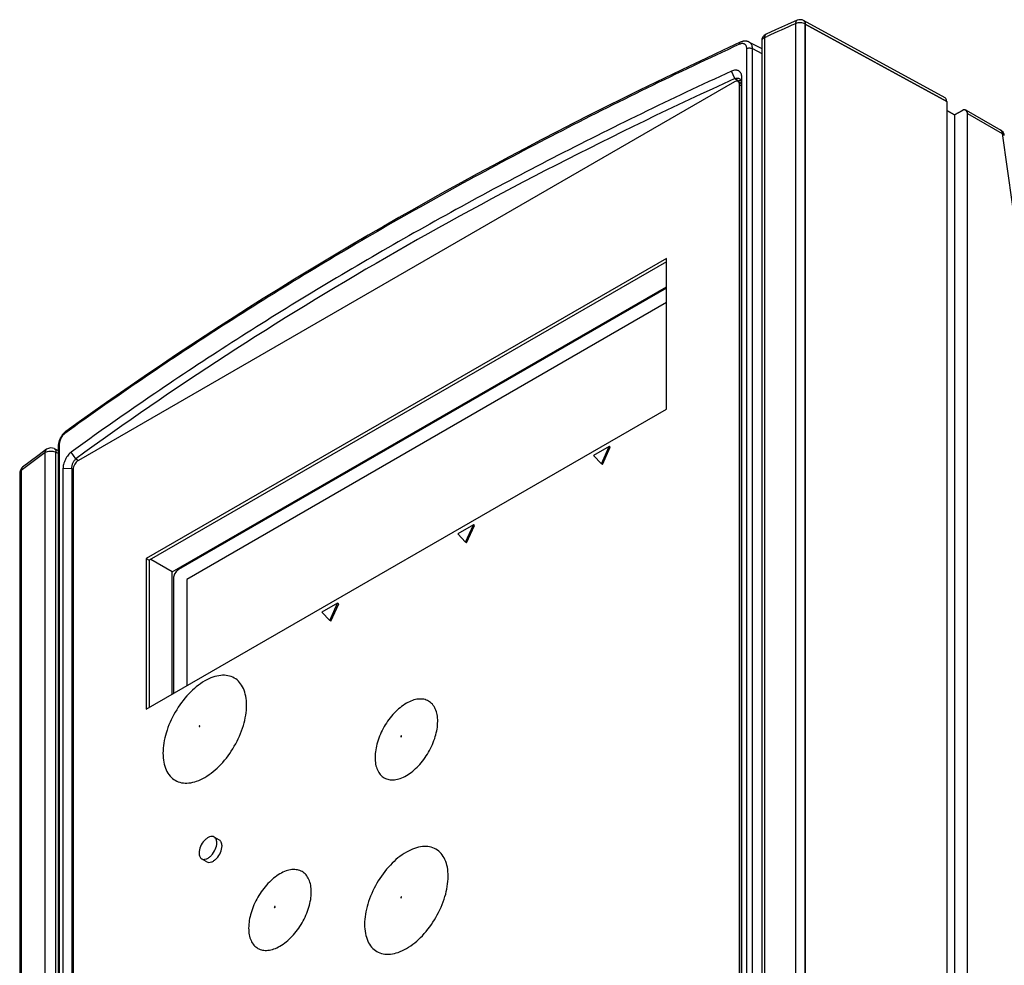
# Model space of a CAD drawing. Header units: millimetres. Extents: x 0 to 841, y 0 to 594.
# Tile 85 of 116: x 707 to 740, y 241 to 273. Entities that reach past the tile are written whole.
import ezdxf

# ---------------------------------------------------------------- set-up
doc = ezdxf.new("R2010")
doc.units = ezdxf.units.MM
doc.header["$LTSCALE"] = 46.255
doc.layers.get('0').update_dxf_attribs({"linetype": 'CONTINUOUS'})
for name, color, linetype in [('CHAMFERS', 7, 'CONTINUOUS'), ('CURVES', 7, 'CONTINUOUS'), ('DATUM_AXIS', 7, 'CONTINUOUS'), ('DRAFTS', 7, 'CONTINUOUS'), ('ROUNDS', 7, 'CONTINUOUS')]:
    doc.layers.add(name, color=color, linetype=linetype)

msp = doc.modelspace()

# ---------------------------------------------------------------- linework, layer by layer
at = {"color": 7, "linetype": 'CONTINUOUS'}
for p, q in [((729.0092, 264.862), (711.4023, 254.6966)), ((729.0092, 264.7476), (711.5013, 254.6394)), ((729.0092, 259.7589), (729.0092, 264.862)), ((729.0092, 263.3683), (712.7736, 253.9946)), ((711.4023, 249.5935), (729.0092, 259.7589)), ((727.0718, 258.4974), (726.5414, 258.1912)), ((726.8066, 257.907), (727.0718, 258.4974)), ((726.8419, 257.8866), (727.1071, 258.477)), ((727.1071, 258.477), (727.0718, 258.4974)), ((726.5414, 258.1912), (726.8066, 257.907)), ((726.8419, 257.8866), (726.8066, 257.907)), ((722.4756, 255.8438), (721.9452, 255.5376)), ((722.2104, 255.2534), (722.4756, 255.8438)), ((722.2457, 255.233), (722.5109, 255.8233)), ((722.5109, 255.8233), (722.4756, 255.8438)), ((721.9452, 255.5376), (722.2104, 255.2534)), ((722.2457, 255.233), (722.2104, 255.2534)), ((711.4023, 254.6966), (711.4023, 249.5935)), ((711.4023, 254.6966), (711.5013, 254.6394)), ((711.5013, 254.6394), (711.5013, 249.6506)), ((712.7736, 253.9946), (712.7736, 250.3852)), ((717.8794, 253.1901), (717.349, 252.884)), ((717.6142, 252.5998), (717.8794, 253.1901)), ((717.6496, 252.5794), (717.9147, 253.1697)), ((717.9147, 253.1697), (717.8794, 253.1901)), ((717.349, 252.884), (717.6142, 252.5998)), ((717.6496, 252.5794), (717.6142, 252.5998))]:
    msp.add_line(p, q, dxfattribs=at)
at = {"layer": 'CHAMFERS', "color": 7, "linetype": 'CONTINUOUS'}
for p, q in [((731.5609, 236.8715), (731.5609, 271.0011)), ((708.5825, 257.7345), (708.5825, 223.6049))]:
    msp.add_line(p, q, dxfattribs=at)
for points, knots in [([(731.2056, 271.2057), (729.1674, 270.269), (726.1596, 268.8068), (722.2475, 266.7328), (719.4093, 265.1405), (716.6503, 263.5025), (713.9724, 261.8201), (711.378, 260.0947), (709.6924, 258.9076), (708.8644, 258.3071)], [0, 0, 0, 0, 0.2604507, 0.388139, 0.5140869, 0.6382671, 0.7606571, 0.8812389, 1, 1, 1, 1]), ([(731.5609, 271.0011), (731.5609, 271.0239), (731.557, 271.0679), (731.5402, 271.1195), (731.52, 271.1547), (731.5021, 271.1777), (731.4812, 271.1974), (731.4577, 271.2136), (731.4316, 271.2262), (731.4034, 271.2349), (731.3733, 271.2398), (731.33, 271.2411), (731.2725, 271.2323), (731.2279, 271.216), (731.2056, 271.2057)], [0, 0, 0, 0, 0.1349032, 0.25847, 0.3169363, 0.3738171, 0.4297888, 0.4856008, 0.542021, 0.5997771, 0.6595041, 0.7217091, 0.854652, 1, 1, 1, 1]), ([(708.8644, 258.3071), (708.8448, 258.2928), (708.8062, 258.2593), (708.7537, 258.1997), (708.7053, 258.1303), (708.6631, 258.0539), (708.6284, 257.9734), (708.6026, 257.8918), (708.5866, 257.8121), (708.5825, 257.7596), (708.5825, 257.7345)], [0, 0, 0, 0, 0.1106919, 0.2322185, 0.3616488, 0.4954468, 0.6298048, 0.7609365, 0.8853344, 1, 1, 1, 1])]:
    msp.add_open_spline(points, degree=3, knots=knots, dxfattribs=at)
at = {"layer": 'CURVES', "color": 4, "linetype": 'CONTINUOUS'}
for p, q in [((733.7075, 236.5669), (733.7075, 272.8028)), ((733.7075, 272.8028), (738.4946, 270.1836)), ((738.4946, 270.1836), (738.4946, 232.8283)), ((729.0092, 263.8622), (712.4979, 254.3294)), ((712.3211, 254.0232), (712.3211, 250.1239))]:
    msp.add_line(p, q, dxfattribs=at)
at = {"layer": 'CURVES', "color": 40, "linetype": 'CONTINUOUS'}
for p, q in [((738.4946, 269.8695), (738.7619, 269.7256)), ((739.025, 269.8775), (738.7619, 269.7256)), ((739.2017, 202.4145), (739.2017, 269.7755))]:
    msp.add_line(p, q, dxfattribs=at)
for points in [[(739.0734, 269.8944), (739.0574, 269.8923), (739.041, 269.8868), (739.025, 269.8775)], [(739.2017, 269.7755), (739.2017, 269.8532), (739.1408, 269.9034), (739.0734, 269.8944)]]:
    msp.add_open_spline(points, degree=3, dxfattribs=at)
at = {"layer": 'CURVES', "color": 4, "linetype": 'CONTINUOUS'}
for points, knots in [([(712.4434, 254.288), (712.4412, 254.2859), (712.4368, 254.2816), (712.4282, 254.2727), (712.4176, 254.2612), (712.4076, 254.2487), (712.3998, 254.2385), (712.396, 254.2332), (712.394, 254.2305)], [0, 0, 0, 0, 0.125, 0.25, 0.5, 0.75, 0.875, 1, 1, 1, 1]), ([(712.4979, 254.3294), (712.4968, 254.3287), (712.4946, 254.3274), (712.4919, 254.3258), (712.4898, 254.3245), (712.4875, 254.323), (712.4846, 254.3211), (712.4811, 254.3188), (712.4777, 254.3164), (712.4743, 254.3139), (712.4708, 254.3114), (712.4674, 254.3087), (712.464, 254.306), (712.4606, 254.3033), (712.4572, 254.3004), (712.4544, 254.298), (712.4521, 254.296), (712.4486, 254.2928), (712.4457, 254.2901), (712.4434, 254.288)], [0, 0, 0, 0, 0.0625, 0.125, 0.15625, 0.1875, 0.25, 0.3125, 0.375, 0.4375, 0.5, 0.5625, 0.625, 0.6875, 0.75, 0.8125, 0.84375, 0.875, 1, 1, 1, 1]), ([(712.3298, 254.0915), (712.3291, 254.0885), (712.3281, 254.0841), (712.3268, 254.0782), (712.3261, 254.0739), (712.3252, 254.0695), (712.3245, 254.0652), (712.3239, 254.0609), (712.3232, 254.0566), (712.3228, 254.0524), (712.3224, 254.0481), (712.3219, 254.0439), (712.3217, 254.0398), (712.3214, 254.0356), (712.3212, 254.0301), (712.3211, 254.026), (712.3211, 254.0232)], [0, 0, 0, 0, 0.125, 0.1875, 0.25, 0.3125, 0.375, 0.4375, 0.5, 0.5625, 0.625, 0.6875, 0.75, 0.8125, 0.875, 1, 1, 1, 1]), ([(712.3549, 254.1628), (712.3537, 254.16), (712.3521, 254.1566), (712.3503, 254.1525), (712.3491, 254.1495), (712.3476, 254.1458), (712.3457, 254.1414), (712.344, 254.1369), (712.3424, 254.1324), (712.3406, 254.1279), (712.3392, 254.1234), (712.3376, 254.119), (712.3362, 254.1145), (712.3349, 254.11), (712.3335, 254.1056), (712.3318, 254.0994), (712.3306, 254.0946), (712.3298, 254.0915)], [0, 0, 0, 0, 0.125, 0.15625, 0.1875, 0.25, 0.3125, 0.375, 0.4375, 0.5, 0.5625, 0.625, 0.6875, 0.75, 0.8125, 0.875, 1, 1, 1, 1]), ([(712.394, 254.2305), (712.3922, 254.2279), (712.3885, 254.2225), (712.3814, 254.2116), (712.3728, 254.1977), (712.365, 254.1833), (712.3591, 254.1716), (712.3563, 254.1657), (712.3549, 254.1628)], [0, 0, 0, 0, 0.125, 0.25, 0.5, 0.75, 0.875, 1, 1, 1, 1])]:
    msp.add_open_spline(points, degree=3, knots=knots, dxfattribs=at)
at = {"layer": 'DATUM_AXIS', "color": 7, "linetype": 'CONTINUOUS'}
for p, q in [((713.8775, 245.1646), (713.7007, 245.2667)), ((713.4525, 244.4285), (713.2757, 244.5306))]:
    msp.add_line(p, q, dxfattribs=at)
for points, knots in [([(713.7007, 245.2667), (713.6795, 245.2789), (713.6262, 245.2926), (713.5403, 245.2754), (713.4526, 245.2275), (713.3375, 245.1255), (713.2295, 244.9584), (713.1877, 244.801), (713.1877, 244.7251)], [0, 0, 0, 0, 0.0871508, 0.1868645, 0.3045319, 0.4386735, 0.7300878, 1, 1, 1, 1]), ([(713.2757, 244.5306), (713.297, 244.5183), (713.3503, 244.5046), (713.4361, 244.5218), (713.5239, 244.5697), (713.6389, 244.6718), (713.747, 244.8388), (713.7887, 244.9962), (713.7887, 245.0721)], [0, 0, 0, 0, 0.0871508, 0.1868645, 0.3045319, 0.4386735, 0.7300878, 1, 1, 1, 1]), ([(713.4524, 244.4286), (713.4736, 244.4163), (713.5269, 244.4025), (713.6128, 244.4197), (713.7005, 244.4675), (713.8156, 244.5696), (713.9238, 244.7367), (713.9655, 244.8941), (713.9655, 244.9701)], [0, 0, 0, 0, 0.0871406, 0.186836, 0.3045029, 0.4386377, 0.7300827, 1, 1, 1, 1]), ([(713.7887, 245.0721), (713.7887, 245.1127), (713.7789, 245.1881), (713.7294, 245.2501), (713.7007, 245.2667)], [0, 0, 0, 0, 0.5507504, 1, 1, 1, 1]), ([(713.9655, 244.9701), (713.9655, 245.0106), (713.9557, 245.086), (713.9063, 245.148), (713.8776, 245.1645)], [0, 0, 0, 0, 0.5508068, 1, 1, 1, 1]), ([(713.1877, 244.7251), (713.1877, 244.6845), (713.1976, 244.6091), (713.247, 244.5471), (713.2757, 244.5306)], [0, 0, 0, 0, 0.5507504, 1, 1, 1, 1])]:
    msp.add_open_spline(points, degree=3, knots=knots, dxfattribs=at)
at = {"layer": 'DRAFTS', "color": 7, "linetype": 'CONTINUOUS'}
for p, q in [((731.811, 272.1902), (732.2319, 271.9707)), ((731.3281, 270.9562), (731.2056, 271.2057)), ((731.3278, 270.9561), (731.3281, 270.9562)), ((731.4294, 270.8602), (731.4593, 270.8775)), ((731.5437, 236.7509), (731.5437, 270.8307)), ((738.7619, 269.7256), (738.4946, 269.8695)), ((712.2819, 254.2499), (729.0092, 263.9074)), ((709.0184, 258.0757), (708.8644, 258.3071)), ((709.0184, 258.0757), (709.0186, 258.0759)), ((708.8777, 257.7444), (708.8777, 223.6149)), ((712.2819, 254.2499), (711.5543, 254.67)), ((712.2819, 250.1014), (712.2819, 254.2499))]:
    msp.add_line(p, q, dxfattribs=at)
at = {"layer": 'DRAFTS', "color": 9, "linetype": 'CONTINUOUS'}
for p, q in [((731.3278, 270.9561), (731.4593, 270.8775)), ((731.5437, 270.8307), (731.5609, 271.0011)), ((709.0186, 258.0759), (709.1046, 258.0245)), ((708.8777, 257.7444), (708.5825, 257.7345)), ((708.8777, 257.7444), (708.927, 257.7169))]:
    msp.add_line(p, q, dxfattribs=at)
at = {"layer": 'DRAFTS', "color": 7, "linetype": 'CONTINUOUS'}
msp.add_ellipse((816.7016, 206.8397), major_axis=(137.4042, -2.1329), ratio=0.5873353, start_param=2.2503226, end_param=2.4804525, dxfattribs=at)
for points, knots in [([(731.3281, 270.9562), (731.3419, 270.9614), (731.3694, 270.9692), (731.4106, 270.9729), (731.449, 270.9676), (731.4722, 270.9579), (731.4824, 270.9517)], [0, 0, 0, 0, 0.2771782, 0.5348864, 0.7743096, 1, 1, 1, 1]), ([(731.4824, 270.9517), (731.492, 270.9459), (731.5097, 270.9315), (731.5294, 270.9028), (731.5413, 270.8683), (731.5437, 270.8435), (731.5437, 270.8307)], [0, 0, 0, 0, 0.236396, 0.4763282, 0.7287868, 1, 1, 1, 1]), ([(731.4593, 270.8775), (731.4651, 270.8808), (731.4867, 270.8921), (731.5107, 270.8996), (731.5284, 270.9012)], [0, 0, 0, 0, 0.272224, 1, 1, 1, 1]), ([(708.8777, 257.7444), (708.8777, 257.7588), (708.8798, 257.7888), (708.888, 257.8346), (708.9011, 257.8816), (708.9185, 257.928), (708.9396, 257.9721), (708.9635, 258.0122), (708.9895, 258.047), (709.0086, 258.067), (709.0184, 258.0757)], [0, 0, 0, 0, 0.117143, 0.2444634, 0.3781001, 0.5138545, 0.6475452, 0.7752782, 0.8936589, 1, 1, 1, 1])]:
    msp.add_open_spline(points, degree=3, knots=knots, dxfattribs=at)
at = {"layer": 'ROUNDS', "color": 9, "linetype": 'CONTINUOUS'}
for p, q in [((733.3789, 272.8154), (733.3789, 236.5795)), ((733.7075, 272.8028), (733.7075, 236.5669)), ((738.4946, 270.1836), (733.7075, 272.8028)), ((732.3282, 272.3435), (732.4127, 272.3818)), ((732.3282, 272.3435), (732.3282, 236.1356)), ((731.7263, 236.0488), (731.7263, 271.9746)), ((731.9214, 236.0441), (731.9214, 271.9699)), ((731.9214, 271.9699), (732.2319, 271.8028)), ((731.4841, 270.7407), (731.5437, 270.7063)), ((739.2017, 269.7755), (740.3734, 269.099)), ((740.3734, 269.099), (740.878, 265.5029)), ((707.9802, 222.0783), (707.9802, 258.2862)), ((708.3462, 222.0959), (708.3462, 258.3039)), ((708.3462, 258.3039), (708.4198, 258.2671)), ((708.452, 258.5372), (708.452, 222.6113)), ((707.2541, 257.7469), (707.1691, 257.6832)), ((707.1691, 257.6832), (707.1691, 221.4473))]:
    msp.add_line(p, q, dxfattribs=at)
at = {"layer": 'ROUNDS', "color": 7, "linetype": 'CONTINUOUS'}
for p, q in [((738.4412, 270.2991), (733.6507, 272.92)), ((732.2319, 272.2297), (732.2319, 236.0218)), ((731.3073, 270.8428), (709.1042, 258.0238)), ((731.4323, 270.8552), (731.5313, 270.798)), ((731.4841, 236.7337), (731.4841, 270.7407)), ((738.4946, 270.1836), (738.4946, 232.8283)), ((738.7619, 269.7256), (739.025, 269.8775)), ((738.7619, 269.7256), (738.7619, 202.1605)), ((739.15, 269.8899), (740.3216, 269.2135)), ((739.2017, 202.4145), (739.2017, 269.7755)), ((729.0092, 263.8622), (712.4979, 254.3294)), ((708.2891, 258.4211), (708.4198, 258.3557)), ((708.4198, 258.4836), (708.4198, 222.5577)), ((708.9274, 257.7176), (708.9274, 223.7105)), ((707.1177, 257.5955), (707.1177, 221.3596)), ((712.3211, 254.0232), (712.3211, 250.1239))]:
    msp.add_line(p, q, dxfattribs=at)
for points in [[(733.4291, 272.9291), (733.1016, 272.783), (732.6974, 272.6015), (732.3786, 272.4574)], [(731.5076, 272.1853), (730.933, 271.9188), (730.3602, 271.6503), (729.7898, 271.3803), (729.2218, 271.1086), (728.6563, 270.8353), (728.0933, 270.5604), (727.5328, 270.2839), (726.9747, 270.0058), (726.4192, 269.7261), (725.8663, 269.4449), (725.3158, 269.1621), (724.768, 268.8777), (724.2227, 268.5918), (723.68, 268.3044), (723.1399, 268.0154), (722.6025, 267.7249), (722.0677, 267.4328), (721.5355, 267.1393), (721.006, 266.8442), (720.4792, 266.5477), (719.9551, 266.2497), (719.4337, 265.9502), (718.9151, 265.6492), (718.3992, 265.3468), (717.886, 265.0429), (717.3756, 264.7375), (716.868, 264.4308), (716.3632, 264.1226), (715.8612, 263.813), (715.362, 263.5019), (714.8657, 263.1895), (714.3722, 262.8757), (713.8816, 262.5605), (713.3938, 262.2439), (712.909, 261.9259), (712.4271, 261.6066), (711.948, 261.286), (711.472, 260.964), (710.9988, 260.6406), (710.5287, 260.316), (710.0615, 259.99), (709.5973, 259.6627), (709.1361, 259.3342), (708.6783, 259.0046)], [(731.811, 272.1902), (731.801, 272.1952), (731.7912, 272.1996), (731.7812, 272.2036), (731.771, 272.2073), (731.7606, 272.2107), (731.75, 272.2136), (731.7392, 272.2162), (731.7282, 272.2184), (731.717, 272.2202), (731.7056, 272.2216), (731.694, 272.2227), (731.6823, 272.2233), (731.6704, 272.2234), (731.6583, 272.2232), (731.6461, 272.2225), (731.6338, 272.2214), (731.6213, 272.2198), (731.6088, 272.2177), (731.5961, 272.2152), (731.5834, 272.2123), (731.5707, 272.2088), (731.5579, 272.205), (731.5451, 272.2006), (731.5324, 272.1959), (731.5196, 272.1907), (731.5076, 272.1853)], [(708.6783, 259.0046), (708.6678, 258.9968), (708.6569, 258.9881), (708.6462, 258.9791), (708.6357, 258.9696), (708.6253, 258.9599), (708.6153, 258.9498), (708.6054, 258.9395), (708.5958, 258.9288), (708.5864, 258.918), (708.5772, 258.9069), (708.5683, 258.8955), (708.5596, 258.884), (708.5512, 258.8723), (708.543, 258.8604), (708.535, 258.8483), (708.5273, 258.836), (708.5198, 258.8236), (708.5126, 258.811), (708.5056, 258.7983), (708.4989, 258.7855), (708.4924, 258.7725), (708.4861, 258.7595), (708.4801, 258.7463), (708.4743, 258.733), (708.4688, 258.7196), (708.4636, 258.7061), (708.4586, 258.6925), (708.4539, 258.6789), (708.4494, 258.6651), (708.4453, 258.6514), (708.4414, 258.6375), (708.4378, 258.6236), (708.4345, 258.6096), (708.4315, 258.5956), (708.4288, 258.5815), (708.4265, 258.5674), (708.4245, 258.5533), (708.4228, 258.5392), (708.4215, 258.5251), (708.4205, 258.511), (708.4199, 258.4969), (708.4198, 258.4836)], [(708.0291, 258.3988), (707.7811, 258.2156), (707.4689, 257.9835), (707.2177, 257.7955)]]:
    msp.add_lwpolyline(points, dxfattribs=at)
for centre, radius, start, end in [((733.5307, 272.7007), 0.25, 61.31401, 113.92818), ((732.4819, 272.2297), 0.25, 114.39134, 179.98142), ((731.4894, 270.7256), 0.0837, 51.90335, 59.97504), ((731.4878, 270.7235), 0.0863, 47.5374, 51.90767), ((740.1936, 268.9965), 0.253, 8.01957, 21.60849), ((708.1773, 258.1975), 0.25, 63.4524, 126.36831), ((707.3676, 257.5958), 0.2498, 173.00124, 180.05359)]:
    msp.add_arc(centre, radius, start, end, dxfattribs=at)
at = {"layer": 'ROUNDS', "color": 9, "linetype": 'CONTINUOUS'}
for centre, radius, start, end in [((799.5432, 124.0824), 162.7858, 113.982032, 114.354761), ((773.2129, 169.7018), 110.0114, 126.367593, 126.838634)]:
    msp.add_arc(centre, radius, start, end, dxfattribs=at)
at = {"layer": 'ROUNDS', "color": 7, "linetype": 'CONTINUOUS'}
msp.add_ellipse((738.3179, 270.0816), major_axis=(0.125, 0.2166), ratio=0.5773502, start_param=-0.7857409, end_param=0.012788, dxfattribs=at)
at = {"layer": 'ROUNDS', "color": 9, "linetype": 'CONTINUOUS'}
for points, knots in [([(733.429, 272.9291), (733.4211, 272.9256), (733.386, 272.8986), (733.3774, 272.8495), (733.3789, 272.8154)], [0, 0, 0, 0, 0.2031382, 1, 1, 1, 1]), ([(733.7075, 272.8028), (733.6597, 272.8304), (733.5456, 272.8552), (733.431, 272.8384), (733.3789, 272.8154)], [0, 0, 0, 0, 0.491985, 1, 1, 1, 1]), ([(733.6507, 272.92), (733.6594, 272.9153), (733.6951, 272.8868), (733.7067, 272.8375), (733.7075, 272.8028)], [0, 0, 0, 0, 0.2221452, 1, 1, 1, 1]), ([(732.3282, 272.3435), (732.3017, 272.3316), (732.256, 272.3038), (732.2319, 272.2525), (732.2319, 272.2297)], [0, 0, 0, 0, 0.560673, 1, 1, 1, 1]), ([(732.3786, 272.4574), (732.3706, 272.4537), (732.3353, 272.4267), (732.3281, 272.3776), (732.3282, 272.3435)], [0, 0, 0, 0, 0.2061944, 1, 1, 1, 1]), ([(731.4773, 272.117), (730.4274, 271.6325), (728.3517, 270.6476), (725.2928, 269.1121), (722.3115, 267.5295), (719.4104, 265.9013), (716.5917, 264.2286), (713.858, 262.513), (711.2115, 260.7558), (709.4926, 259.5476), (708.6487, 258.9369)], [0, 0, 0, 0, 0.1314004, 0.2610465, 0.3888954, 0.5149086, 0.6390522, 0.7612971, 0.8816192, 1, 1, 1, 1]), ([(731.4773, 272.117), (731.4773, 272.125), (731.4781, 272.1366), (731.4814, 272.1512), (731.4858, 272.1633), (731.4921, 272.1738), (731.5005, 272.1814), (731.5052, 272.1842), (731.5076, 272.1853)], [0, 0, 0, 0, 0.304433, 0.441515, 0.5685295, 0.7952502, 0.899182, 1, 1, 1, 1]), ([(731.7263, 271.9746), (731.7263, 271.9907), (731.7235, 272.0216), (731.7115, 272.0579), (731.6971, 272.0825), (731.6844, 272.0985), (731.6697, 272.1122), (731.6531, 272.1234), (731.6348, 272.132), (731.608, 272.14), (731.5707, 272.143), (731.5238, 272.1356), (731.4929, 272.1242), (731.4773, 272.117)], [0, 0, 0, 0, 0.1358943, 0.2600934, 0.318763, 0.3757863, 0.4318526, 0.4877194, 0.5441545, 0.6018768, 0.7232846, 0.8556056, 1, 1, 1, 1]), ([(731.7263, 271.9746), (731.7335, 271.9779), (731.7488, 271.9836), (731.7817, 271.9916), (731.8252, 271.9949), (731.8683, 271.9896), (731.9001, 271.98), (731.9147, 271.9736), (731.9214, 271.9699)], [0, 0, 0, 0, 0.1181429, 0.2432864, 0.504743, 0.7636505, 0.8857772, 1, 1, 1, 1]), ([(731.9214, 271.9699), (731.9214, 271.9943), (731.9182, 272.0302), (731.906, 272.0751), (731.8935, 272.1052), (731.8776, 272.1321), (731.8585, 272.1555), (731.8363, 272.1752), (731.8196, 272.1857), (731.811, 272.1902)], [0, 0, 0, 0, 0.282206, 0.4132787, 0.5381953, 0.6578956, 0.7736715, 0.8871126, 1, 1, 1, 1]), ([(740.4442, 269.0318), (740.4432, 269.0388), (740.4315, 269.0712), (740.3982, 269.0897), (740.3734, 269.099)], [0, 0, 0, 0, 0.2095131, 1, 1, 1, 1]), ([(708.6487, 258.9369), (708.6487, 258.944), (708.6499, 258.9576), (708.6555, 258.9767), (708.6649, 258.9928), (708.6736, 259.0012), (708.6783, 259.0046)], [0, 0, 0, 0, 0.277679, 0.5335366, 0.7717602, 1, 1, 1, 1]), ([(708.6487, 258.9369), (708.6351, 258.9271), (708.6084, 258.9039), (708.572, 258.8628), (708.5384, 258.8147), (708.5089, 258.7616), (708.4845, 258.7053), (708.4663, 258.648), (708.4549, 258.5919), (708.452, 258.5549), (708.452, 258.5372)], [0, 0, 0, 0, 0.1094358, 0.2297862, 0.3583881, 0.4919021, 0.6265915, 0.7585822, 0.8841417, 1, 1, 1, 1]), ([(707.9802, 258.2862), (707.9802, 258.2979), (707.9833, 258.3394), (708.0049, 258.381), (708.0291, 258.3988)], [0, 0, 0, 0, 0.2811608, 1, 1, 1, 1]), ([(707.9802, 258.2862), (707.9855, 258.2901), (708.0093, 258.3059), (708.0359, 258.3173), (708.0568, 258.3239)], [0, 0, 0, 0, 0.2317623, 1, 1, 1, 1]), ([(708.1554, 258.3412), (708.1726, 258.3421), (708.2377, 258.3415), (708.3038, 258.3263), (708.3462, 258.3039)], [0, 0, 0, 0, 0.2643831, 1, 1, 1, 1]), ([(708.2891, 258.4211), (708.2979, 258.4167), (708.3344, 258.3888), (708.3454, 258.3389), (708.3462, 258.3039)], [0, 0, 0, 0, 0.2176186, 1, 1, 1, 1]), ([(708.452, 258.5372), (708.447, 258.5336), (708.4381, 258.5259), (708.4277, 258.5127), (708.4213, 258.4984), (708.4198, 258.4884), (708.4198, 258.4836)], [0, 0, 0, 0, 0.2826145, 0.5394694, 0.7756038, 1, 1, 1, 1]), ([(707.1691, 257.6832), (707.1613, 257.6772), (707.1354, 257.6548), (707.1178, 257.6202), (707.1177, 257.5955)], [0, 0, 0, 0, 0.2852959, 1, 1, 1, 1]), ([(707.1691, 257.6832), (707.1698, 257.7055), (707.1755, 257.7481), (707.202, 257.7837), (707.2176, 257.7954)], [0, 0, 0, 0, 0.533124, 1, 1, 1, 1]), ([(713.2165, 249.0283), (713.2165, 249.0309), (713.2142, 249.0374), (713.2033, 249.035), (713.1971, 249.0268), (713.1943, 249.0193), (713.1943, 249.0155)], [0, 0, 0, 0, 0.2035221, 0.4076178, 0.7042778, 1, 1, 1, 1]), ([(713.1943, 249.0155), (713.1943, 249.0129), (713.1966, 249.0064), (713.2075, 249.0089), (713.2136, 249.0171), (713.2165, 249.0245), (713.2165, 249.0283)], [0, 0, 0, 0, 0.2035221, 0.4076178, 0.7042778, 1, 1, 1, 1]), ([(720.0438, 248.6835), (720.0438, 248.687), (720.0408, 248.6956), (720.0262, 248.6924), (720.0179, 248.6814), (720.0141, 248.6714), (720.0141, 248.6663)], [0, 0, 0, 0, 0.203522, 0.4076186, 0.7042788, 1, 1, 1, 1]), ([(720.0141, 248.6663), (720.0141, 248.6629), (720.0172, 248.6542), (720.0317, 248.6575), (720.04, 248.6685), (720.0438, 248.6784), (720.0438, 248.6835)], [0, 0, 0, 0, 0.203522, 0.4076186, 0.7042788, 1, 1, 1, 1]), ([(720.0401, 243.2312), (720.0401, 243.2338), (720.0378, 243.2403), (720.0269, 243.2378), (720.0207, 243.2296), (720.0179, 243.2222), (720.0179, 243.2184)], [0, 0, 0, 0, 0.2035221, 0.4076178, 0.7042778, 1, 1, 1, 1]), ([(720.0179, 243.2184), (720.0179, 243.2158), (720.0201, 243.2093), (720.031, 243.2118), (720.0372, 243.22), (720.0401, 243.2274), (720.0401, 243.2312)], [0, 0, 0, 0, 0.2035221, 0.4076178, 0.7042778, 1, 1, 1, 1]), ([(715.7658, 242.9068), (715.7658, 242.9103), (715.7628, 242.9189), (715.7482, 242.9156), (715.7399, 242.9047), (715.7361, 242.8947), (715.7361, 242.8896)], [0, 0, 0, 0, 0.203522, 0.4076186, 0.7042788, 1, 1, 1, 1]), ([(715.7361, 242.8896), (715.7361, 242.8861), (715.7392, 242.8775), (715.7537, 242.8808), (715.762, 242.8917), (715.7658, 242.9017), (715.7658, 242.9068)], [0, 0, 0, 0, 0.203522, 0.4076186, 0.7042788, 1, 1, 1, 1])]:
    msp.add_open_spline(points, degree=3, knots=knots, dxfattribs=at)
at = {"layer": 'ROUNDS', "color": 7, "linetype": 'CONTINUOUS'}
for points, knots in [([(731.4323, 270.8552), (731.4155, 270.8649), (731.3693, 270.8719), (731.328, 270.8547), (731.3073, 270.8428)], [0, 0, 0, 0, 0.4492496, 1, 1, 1, 1]), ([(731.4781, 270.7899), (731.4762, 270.7971), (731.4676, 270.8226), (731.4492, 270.8454), (731.4323, 270.8552)], [0, 0, 0, 0, 0.276565, 1, 1, 1, 1]), ([(739.2017, 269.7755), (739.2017, 269.7881), (739.1989, 269.8304), (739.1761, 269.8748), (739.15, 269.8899)], [0, 0, 0, 0, 0.294965, 1, 1, 1, 1]), ([(714.7964, 249.7364), (714.7964, 249.8377), (714.781, 250.0304), (714.703, 250.2952), (714.5714, 250.5101), (714.389, 250.6637), (714.1647, 250.745), (713.9128, 250.7514), (713.6444, 250.6866), (713.2597, 250.5033), (712.8016, 250.1172), (712.3579, 249.5112), (712.0549, 248.8241), (711.9679, 248.3352), (711.9679, 248.1034)], [0, 0, 0, 0, 0.0604415, 0.1145391, 0.1631733, 0.2086032, 0.254032, 0.3026735, 0.3567563, 0.417209, 0.5554574, 0.7086038, 0.8617432, 1, 1, 1, 1]), ([(711.9679, 248.1034), (711.9679, 248.002), (711.9833, 247.8093), (712.0613, 247.5445), (712.1929, 247.3296), (712.3754, 247.1761), (712.5996, 247.0947), (712.8515, 247.0883), (713.1199, 247.1531), (713.5046, 247.3365), (713.9627, 247.7225), (714.4064, 248.3285), (714.7094, 249.0156), (714.7964, 249.5045), (714.7964, 249.7364)], [0, 0, 0, 0, 0.0604415, 0.1145391, 0.1631733, 0.2086032, 0.254032, 0.3026735, 0.3567563, 0.417209, 0.5554574, 0.7086038, 0.8617432, 1, 1, 1, 1]), ([(721.2664, 249.1852), (721.2664, 249.2612), (721.2549, 249.4058), (721.1964, 249.6043), (721.0977, 249.7656), (720.9608, 249.8807), (720.7926, 249.9417), (720.6037, 249.9465), (720.4024, 249.8979), (720.1139, 249.7604), (719.7704, 249.4708), (719.4376, 249.0164), (719.2103, 248.5011), (719.1451, 248.1344), (719.1451, 247.9605)], [0, 0, 0, 0, 0.0604332, 0.1145465, 0.1631812, 0.2086101, 0.2540378, 0.302679, 0.3567567, 0.4172071, 0.5554515, 0.7085916, 0.8617312, 1, 1, 1, 1]), ([(719.1451, 247.9605), (719.1451, 247.8845), (719.1566, 247.7399), (719.2151, 247.5414), (719.3138, 247.3801), (719.4507, 247.265), (719.6188, 247.204), (719.8078, 247.1992), (720.009, 247.2478), (720.2976, 247.3853), (720.6411, 247.6749), (720.9739, 248.1293), (721.2012, 248.6446), (721.2664, 249.0113), (721.2664, 249.1852)], [0, 0, 0, 0, 0.0604332, 0.1145465, 0.1631812, 0.2086101, 0.2540378, 0.302679, 0.3567567, 0.4172071, 0.5554515, 0.7085916, 0.8617312, 1, 1, 1, 1]), ([(721.62, 243.9392), (721.62, 244.0406), (721.6046, 244.2333), (721.5266, 244.4981), (721.395, 244.713), (721.2125, 244.8665), (720.9883, 244.9479), (720.7364, 244.9543), (720.468, 244.8895), (720.0833, 244.7061), (719.6252, 244.3201), (719.1815, 243.714), (718.8785, 243.027), (718.7915, 242.5381), (718.7915, 242.3062)], [0, 0, 0, 0, 0.0604415, 0.1145391, 0.1631733, 0.2086032, 0.254032, 0.3026735, 0.3567563, 0.417209, 0.5554574, 0.7086038, 0.8617432, 1, 1, 1, 1]), ([(716.9884, 243.4085), (716.9884, 243.4845), (716.9769, 243.6291), (716.9184, 243.8276), (716.8197, 243.9889), (716.6828, 244.104), (716.5146, 244.165), (716.3257, 244.1698), (716.1245, 244.1212), (715.8359, 243.9837), (715.4924, 243.6941), (715.1596, 243.2397), (714.9323, 242.7244), (714.8671, 242.3577), (714.8671, 242.1838)], [0, 0, 0, 0, 0.0604332, 0.1145465, 0.1631812, 0.2086101, 0.2540378, 0.302679, 0.3567567, 0.4172071, 0.5554515, 0.7085916, 0.8617312, 1, 1, 1, 1]), ([(718.7915, 242.3062), (718.7915, 242.2049), (718.8069, 242.0122), (718.8849, 241.7474), (719.0165, 241.5325), (719.199, 241.3789), (719.4232, 241.2976), (719.6751, 241.2912), (719.9435, 241.356), (720.3282, 241.5393), (720.7863, 241.9254), (721.23, 242.5314), (721.533, 243.2185), (721.62, 243.7074), (721.62, 243.9392)], [0, 0, 0, 0, 0.0604415, 0.1145391, 0.1631733, 0.2086032, 0.254032, 0.3026735, 0.3567563, 0.417209, 0.5554574, 0.7086038, 0.8617432, 1, 1, 1, 1]), ([(714.8671, 242.1838), (714.8671, 242.1078), (714.8786, 241.9632), (714.9371, 241.7646), (715.0358, 241.6034), (715.1727, 241.4883), (715.3408, 241.4273), (715.5298, 241.4225), (715.731, 241.4711), (716.0196, 241.6086), (716.3631, 241.8981), (716.6959, 242.3526), (716.9232, 242.8679), (716.9884, 243.2346), (716.9884, 243.4085)], [0, 0, 0, 0, 0.0604332, 0.1145465, 0.1631812, 0.2086101, 0.2540378, 0.302679, 0.3567567, 0.4172071, 0.5554515, 0.7085916, 0.8617312, 1, 1, 1, 1])]:
    msp.add_open_spline(points, degree=3, knots=knots, dxfattribs=at)
for points in [[(731.4841, 270.7407), (731.4841, 270.7572), (731.4823, 270.7739), (731.4781, 270.7899)], [(739.0926, 269.9011), (739.0689, 269.8987), (739.0456, 269.8895), (739.025, 269.8775)], [(739.15, 269.8899), (739.1331, 269.8997), (739.112, 269.903), (739.0926, 269.9011)], [(740.3215, 269.2135), (740.3688, 269.1862), (740.4086, 269.1404), (740.4288, 269.0897)], [(709.1042, 258.0238), (709.0517, 257.9935), (708.9688, 257.8978), (708.9274, 257.7782), (708.9274, 257.7176)], [(707.2179, 257.7956), (707.1656, 257.7566), (707.1276, 257.691), (707.1196, 257.6262)], [(712.4979, 254.3294), (712.4454, 254.2991), (712.3625, 254.2034), (712.3211, 254.0838), (712.3211, 254.0232)]]:
    msp.add_open_spline(points, degree=3, dxfattribs=at)
at = {"layer": 'ROUNDS', "color": 9, "linetype": 'CONTINUOUS'}
for points in [[(740.3598, 269.1697), (740.3518, 269.1873), (740.3384, 269.2038), (740.3216, 269.2135)], [(740.3734, 269.099), (740.3734, 269.123), (740.3697, 269.1478), (740.3598, 269.1697)], [(708.0568, 258.3239), (708.0886, 258.334), (708.1221, 258.3395), (708.1554, 258.3412)]]:
    msp.add_open_spline(points, degree=3, dxfattribs=at)

doc.saveas('drawing.dxf')
